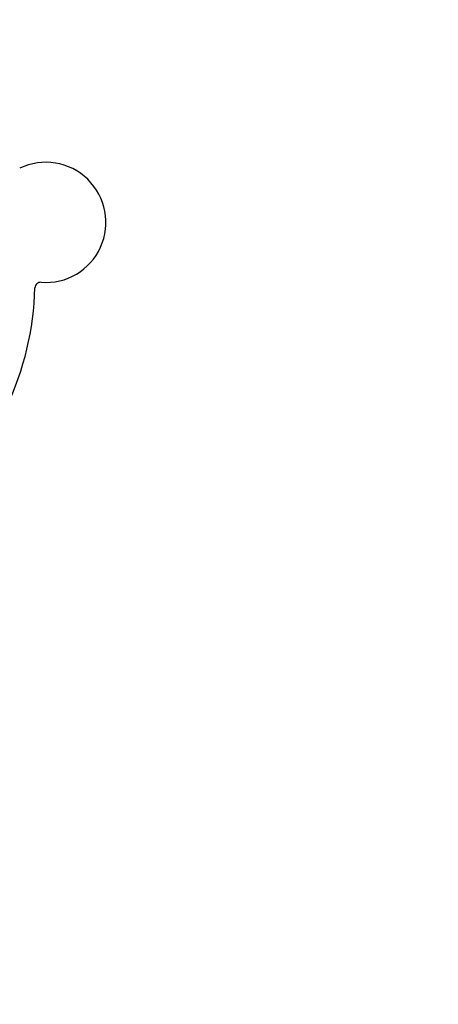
# Model space of a CAD drawing. Header units: inches. Extents: x 18 to 846, y -44 to 561.
# Tile 21 of 256: x 91 to 93.27, y 156.62 to 161.94. Entities that reach past the tile are written whole.
import ezdxf

# ---------------------------------------------------------------- set-up
doc = ezdxf.new("R2010")
doc.units = ezdxf.units.IN
doc.header["$LTSCALE"] = 24
doc.header["$MEASUREMENT"] = 0
doc.layers.add('Dimension (ANSI)', color=7, linetype='Continuous', lineweight=25)
doc.layers.add('Visible (ANSI)', color=7, linetype='Continuous', lineweight=30)
doc.styles.add('Note Text (ANSI)', font='tahoma.ttf')
doc.dimstyles.new('SB Fraction-16 (ANSI)', dxfattribs={"dimscale": 24, "dimtxt": 0.125, "dimasz": 0.098425, "dimexe": 0.125, "dimexo": 0.0625, "dimgap": 0.031496, "dimtad": 0, "dimtih": 1, "dimtoh": 1, "dimdec": 4, "dimrnd": 1e-08, "dimzin": 0, "dimdsep": 46, "dimlunit": 5, "dimtxsty": 'Note Text (ANSI)', "dimcen": 0.09, "dimdle": 0.393701, "dimclrd": 256, "dimclre": 256, "dimclrt": 256, "dimadec": 0, "dimazin": 3, "dimtfac": 0.96, "dimtofl": 0, "dimtmove": 0, "dimatfit": 3, "dimfxl": 1, "dimfrac": 2, "dimtolj": 1, "dimtzin": 12, "dimlwd": -1, "dimlwe": -1, "dimarcsym": 0})

# ---------------------------------------------------------------- blocks, each defined once
blk = doc.blocks.new('*D15')
at = {"layer": 'Defpoints', "color": 0, "transparency": 16777216}
for p in [(120.7887, 378.5815), (45.556, 94.8698), (90.6637, 94.8698)]:
    blk.add_point(p, dxfattribs=at)
at = {"layer": 'Dimension (ANSI)', "transparency": 16777216}
for p, q in [((119.2887, 378.5815), (42.556, 378.5815)), ((45.556, 376.2193), (45.556, 240.3754)), ((45.556, 97.232), (45.556, 235.0759)), ((89.1637, 94.8698), (42.556, 94.8698))]:
    blk.add_line(p, q, dxfattribs=at)
for points in [[(45.1623, 376.2193), (45.9497, 376.2193), (45.556, 378.5815)], [(45.1623, 97.232), (45.9497, 97.232), (45.556, 94.8698)]]:
    blk.add_solid(points, dxfattribs=at)
at = {"layer": 'Dimension (ANSI)', "transparency": 16777216, "insert": (36.4159, 239.6195), "char_height": 3, "attachment_point": 1, "style": 'Note Text (ANSI)'}
blk.add_mtext('\\A1;283 11/16', dxfattribs=at)

msp = doc.modelspace()

# ---------------------------------------------------------------- linework, layer by layer
at = {"layer": 'Visible (ANSI)'}
for centre, radius, start, end in [((91.14273, 160.84824), 0.325, 265.56477, 115.80207), ((89.48448, 160.53541), 1.6, 310.81714, 358.5497), ((91.11518, 160.49306), 0.03125, 85.56477, 178.51231)]:
    msp.add_arc(centre, radius, start, end, dxfattribs=at)

# ---------------------------------------------------------------- dimensions: what is measured, and where the dimension line sits
at = {"layer": 'Dimension (ANSI)'}
dim = msp.add_linear_dim(base=(45.55597, 94.8698), p1=(120.78874, 378.5815), p2=(90.66374, 94.8698), angle=270, dimstyle='SB Fraction-16 (ANSI)', override={"dimgap": 0.031496, "dimdec": 4, "dimtol": 0, "dimlim": 0, "dimtp": 0, "dimtm": 0, "dimtdec": 2, "dimatfit": 1}, dxfattribs=at)
dim.commit()
dim.dimension.update_dxf_attribs({"geometry": '*D15', "text_midpoint": (45.55597, 237.72565), "dimtype": 160})

doc.saveas('drawing.dxf')
